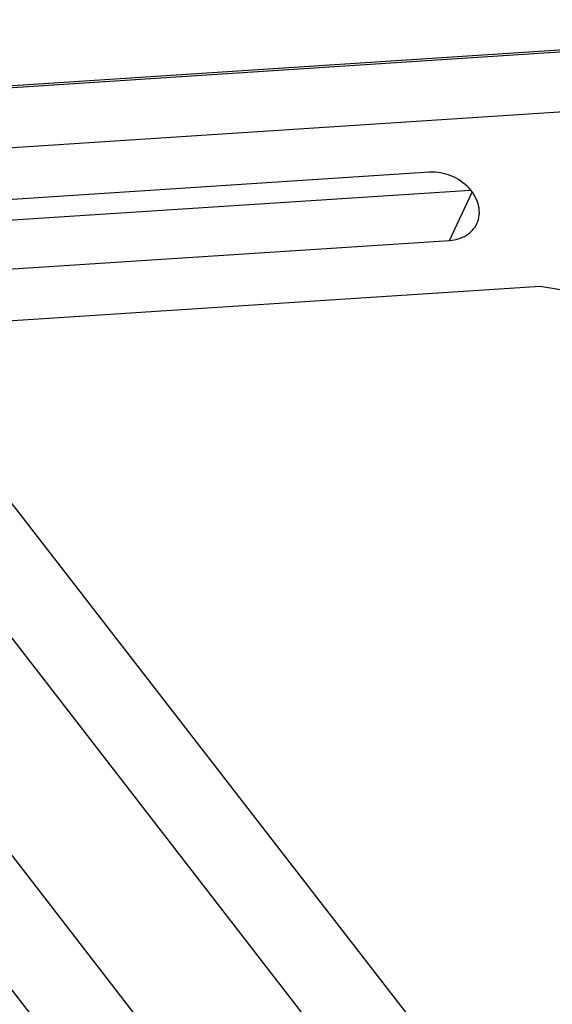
# Model space of a CAD drawing. Header units: millimetres. Extents: x 0 to 7560, y 0 to 5346.
# Tile 228 of 242: x 5937 to 6067, y 4040 to 4279. Entities that reach past the tile are written whole.
import ezdxf

# ---------------------------------------------------------------- set-up
doc = ezdxf.new("R2010")
doc.units = ezdxf.units.MM
for name, color, linetype in [('M2200805_PBL869', 7, 'Continuous'), ('M2310102_PBL1021', 7, 'Continuous'), ('M2310102_PBL986', 7, 'Continuous')]:
    doc.layers.add(name, color=color, linetype=linetype)

msp = doc.modelspace()

# ---------------------------------------------------------------- linework, layer by layer
at = {"layer": 'M2200805_PBL869', "color": 2}
for p, q in [((5834.452, 4255.851), (6179.797, 4278.413)), ((6041.631, 4225.256), (6047.084, 4237.005))]:
    msp.add_line(p, q, dxfattribs=at)
at = {"layer": 'M2200805_PBL869', "color": 7}
for p, q in [((5834.986, 4256.361), (6180.025, 4278.903)), ((5827.464, 4240.793), (6172.809, 4263.356)), ((6036.765, 4241.812), (5868.505, 4230.819)), ((5879.065, 4226.532), (6046.718, 4237.485)), ((5873.371, 4214.263), (6041.631, 4225.256)), ((6063.654, 4214.039), (5842.692, 4199.603)), ((6183.294, 4194.807), (6063.654, 4214.039))]:
    msp.add_line(p, q, dxfattribs=at)
for points, knots in [([(6048.269, 4229.324), (6048.57, 4229.975), (6048.954, 4231.422), (6048.779, 4233.709), (6047.899, 4235.959), (6045.864, 4238.74), (6042.122, 4241.272), (6038.516, 4241.926), (6036.765, 4241.812)], [0, 0, 0, 0, 0.1080876, 0.2206021, 0.3403122, 0.4676442, 0.7354651, 1, 1, 1, 1]), ([(6041.631, 4225.256), (6043.042, 4225.348), (6045.145, 4225.927), (6047.269, 4227.654), (6048.001, 4228.748), (6048.269, 4229.324)], [0, 0, 0, 0, 0.5225311, 0.7651251, 1, 1, 1, 1])]:
    msp.add_open_spline(points, degree=3, knots=knots, dxfattribs=at)
at = {"layer": 'M2310102_PBL1021', "color": 7}
for p, q in [((6445.601, 3502.064), (5922.712, 4177.456)), ((6429.787, 3489.82), (5908.181, 4163.555))]:
    msp.add_line(p, q, dxfattribs=at)
at = {"layer": 'M2310102_PBL986', "color": 7}
for p, q in [((5897.866, 4123.92), (6420.755, 3448.528)), ((5883.335, 4110.019), (6404.941, 3436.284))]:
    msp.add_line(p, q, dxfattribs=at)

doc.saveas('drawing.dxf')
